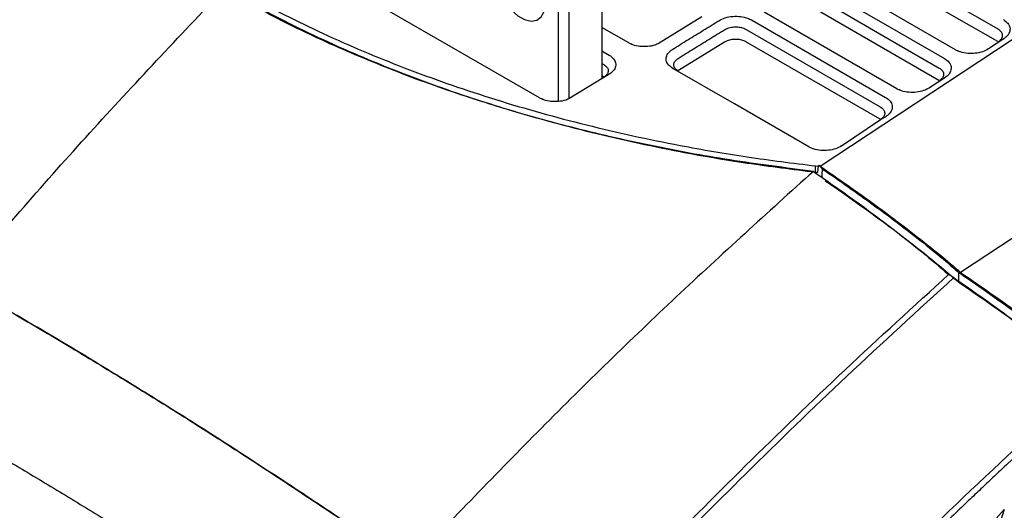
# Model space of a CAD drawing. Extents: x 189 to 1575, y -41 to 1223.
# Tile 51 of 60: x 1378 to 1509, y 297 to 363. Entities that reach past the tile are written whole.
import ezdxf

# ---------------------------------------------------------------- set-up
doc = ezdxf.new("R2010")
doc.units = 0
doc.layers.get('0').update_dxf_attribs({"linetype": 'CONTINUOUS'})

msp = doc.modelspace()

# ---------------------------------------------------------------- linework, layer by layer
at = {"color": 7, "linetype": 'Continuous'}
for p, q in [((1447.47, 352.44), (1379.58, 391.63)), ((1484.87, 343.33), (1529.55, 372.85)), ((1508.58, 361.62), (1491.24, 371.62)), ((1502.93, 358.86), (1485.52, 368.91)), ((1508.55, 359.97), (1491.22, 369.97)), ((1455.78, 366.48), (1455.78, 355.04)), ((1500.71, 354.78), (1483.09, 364.95)), ((1495.09, 353.67), (1477.39, 363.89)), ((1469.09, 363.26), (1463.39, 359.74)), ((1475.7, 362.84), (1493.6, 352.51)), ((1459.35, 359.78), (1455.78, 361.83)), ((1474.98, 361.58), (1492.88, 351.25)), ((1472.13, 359.87), (1465.97, 356.08)), ((1492.86, 349.6), (1474.95, 359.93)), ((1509.35, 360.33), (1507.3, 358.98)), ((1508.63, 359.93), (1509.35, 360.33)), ((1455.78, 358.71), (1456.73, 358.16)), ((1455.78, 357.03), (1456.01, 356.9)), ((1456.01, 355.18), (1451.51, 352.4)), ((1455.99, 355.25), (1455.78, 355.37)), ((1456.71, 355.57), (1456.01, 355.18)), ((1501.5, 355.14), (1499.45, 353.79)), ((1500.78, 354.74), (1501.5, 355.14)), ((1539.55, 352.91), (1503.6, 329.16)), ((1492.93, 349.56), (1493.65, 349.96)), ((1484.26, 343.37), (1484.6, 343.33)), ((1484.26, 342.55), (1484.26, 343.37)), ((1484.6, 343.33), (1484.53, 342.52)), ((1484.72, 343.41), (1484.6, 343.33)), ((1484.87, 343.33), (1484.72, 343.41)), ((1484.72, 343.41), (1485.19, 342.96)), ((1484.26, 342.55), (1484.53, 342.52)), ((1484.33, 342.38), (1484.53, 342.52)), ((1502.68, 328.47), (1501.98, 328.88)), ((1509.42, 297.55), (1477.17, 197.07))]:
    msp.add_line(p, q, dxfattribs=at)
at = {"color": 8, "linetype": 'Continuous'}
for p, q in [((1449.98, 351.96), (1449.98, 363.95)), ((1451.37, 363.93), (1451.37, 352.4))]:
    msp.add_line(p, q, dxfattribs=at)
for p, q in [((1459.35, 359.78), (1459.64, 359.64)), ((1463.34, 359.71), (1463.39, 359.74)), ((1502.93, 358.86), (1503.23, 358.73)), ((1495.09, 353.67), (1495.38, 353.54)), ((1447.47, 352.44), (1447.76, 352.31)), ((1451.51, 352.4), (1451.46, 352.38)), ((1487.71, 346.04), (1492.93, 349.56)), ((1483.35, 345.92), (1483.65, 345.79))]:
    msp.add_line(p, q)
at = {"color": 7, "linetype": 'Continuous', "flags": 128}
for points in [[(1448.18, 364.95), (1448.06, 366.06), (1447.68, 367.23), (1447.09, 368.36), (1446.32, 369.37), (1445.46, 370.16), (1444.55, 370.69), (1443.68, 370.89), (1442.92, 370.77), (1442.33, 370.32), (1441.95, 369.59), (1441.82, 368.63), (1441.95, 367.52), (1442.33, 366.35), (1442.92, 365.22), (1443.68, 364.21), (1444.55, 363.41), (1445.46, 362.89), (1446.32, 362.68), (1447.09, 362.81), (1447.68, 363.26), (1448.06, 363.99), (1448.18, 364.95)], [(1483.83, 367.86), (1485.88, 366.68), (1494.09, 361.94), (1501.45, 357.69)], [(1483.11, 366.6), (1485.16, 365.42), (1493.37, 360.68), (1500.73, 356.43)], [(1483.35, 345.92), (1481.37, 347.06), (1473.44, 351.64), (1465.23, 356.38)], [(1465.23, 356.38), (1465.59, 356.19), (1465.95, 356.01)], [(1485.12, 341.82), (1485.14, 342.17), (1485.19, 342.96)], [(1503.3, 329.2), (1503.3, 328.86), (1503.3, 328.52), (1503.3, 327.85)]]:
    msp.add_lwpolyline(points, dxfattribs=at)
at = {"color": 7, "linetype": 'Continuous'}
for points, knots in [([(1363.15, 412.46), (1364.25, 409.88), (1366.44, 404.71), (1371.11, 397.22), (1376.74, 390), (1383.39, 383.11), (1391.03, 376.62), (1399.58, 370.54), (1408.98, 364.92), (1419.14, 359.82), (1430.02, 355.28), (1441.55, 351.3), (1453.62, 347.92), (1464.88, 345.46), (1475.12, 343.69), (1481.21, 342.93), (1484.26, 342.55)], [0, 0, 0, 0, 0.074547, 0.14936, 0.224173, 0.298719, 0.373266, 0.44808, 0.522892, 0.597438, 0.67193, 0.746688, 0.821447, 0.89594, 0.94797, 1, 1, 1, 1]), ([(1363.16, 413.28), (1364.26, 410.7), (1366.45, 405.53), (1371.12, 398.04), (1376.75, 390.82), (1383.4, 383.93), (1391.04, 377.44), (1399.59, 371.36), (1408.98, 365.74), (1419.14, 360.64), (1430.03, 356.1), (1441.55, 352.12), (1453.62, 348.74), (1464.88, 346.28), (1475.12, 344.51), (1481.21, 343.75), (1484.26, 343.37)], [0, 0, 0, 0, 0.074547, 0.14936, 0.224173, 0.29872, 0.373267, 0.448081, 0.522893, 0.597439, 0.671931, 0.746689, 0.821447, 0.89594, 0.947971, 1, 1, 1, 1]), ([(1370.01, 327.95), (1375.81, 334.62), (1387.41, 347.97), (1399.38, 360.6), (1405.36, 366.91)], [0, 0, 0, 0, 0.5, 1, 1, 1, 1]), ([(1483.96, 342.65), (1480.23, 343.12), (1472.84, 344.06), (1462.09, 346.05), (1451.6, 348.47), (1441.4, 351.35), (1431.57, 354.66), (1422.26, 358.38), (1413.46, 362.43), (1408.05, 365.42), (1405.36, 366.91)], [0, 0, 0, 0, 0.126662, 0.250955, 0.374991, 0.50184, 0.627765, 0.752766, 0.876844, 1, 1, 1, 1]), ([(1465.21, 358.94), (1465.88, 359.36), (1467.24, 360.2), (1469.29, 361.46), (1470.67, 362.31), (1471.36, 362.74)], [0, 0, 0, 0, 0.328135, 0.664069, 1, 1, 1, 1]), ([(1471.36, 362.74), (1471.63, 362.88), (1472.18, 363.16), (1473.22, 363.35), (1474.27, 363.33), (1475.12, 363.13), (1475.54, 362.92), (1475.7, 362.84)], [0, 0, 0, 0, 0.218692, 0.437239, 0.65347, 0.867809, 1, 1, 1, 1]), ([(1509.3, 362.88), (1509.51, 362.72), (1509.94, 362.42), (1510.22, 361.82), (1510.16, 361.2), (1509.83, 360.69), (1509.48, 360.43), (1509.35, 360.33)], [0, 0, 0, 0, 0.215443, 0.431097, 0.649099, 0.868894, 1, 1, 1, 1]), ([(1465.95, 357.72), (1466.62, 358.14), (1467.98, 358.98), (1470.03, 360.25), (1471.41, 361.1), (1472.1, 361.52)], [0, 0, 0, 0, 0.328134, 0.664069, 1, 1, 1, 1]), ([(1472.1, 361.52), (1472.29, 361.62), (1472.67, 361.82), (1473.37, 361.93), (1474.06, 361.91), (1474.61, 361.77), (1474.88, 361.63), (1474.98, 361.58)], [0, 0, 0, 0, 0.2323709, 0.4471476, 0.6617693, 0.8763283, 1, 1, 1, 1]), ([(1508.63, 359.93), (1508.78, 360.05), (1509.06, 360.29), (1509.21, 360.72), (1509.13, 361.12), (1508.88, 361.43), (1508.65, 361.57), (1508.58, 361.62)], [0, 0, 0, 0, 0.237066, 0.4567, 0.676184, 0.895608, 1, 1, 1, 1]), ([(1463.34, 359.71), (1463.17, 359.63), (1462.74, 359.42), (1461.85, 359.27), (1460.84, 359.28), (1460.07, 359.43), (1459.72, 359.6), (1459.64, 359.64)], [0, 0, 0, 0, 0.158462, 0.408531, 0.661009, 0.915102, 1, 1, 1, 1]), ([(1474.95, 359.93), (1474.78, 360.01), (1474.43, 360.18), (1473.76, 360.27), (1473.08, 360.24), (1472.52, 360.09), (1472.24, 359.94), (1472.13, 359.87)], [0, 0, 0, 0, 0.214535, 0.429064, 0.643647, 0.858362, 1, 1, 1, 1]), ([(1465.23, 356.38), (1465.01, 356.53), (1464.57, 356.85), (1464.29, 357.46), (1464.35, 358.08), (1464.7, 358.59), (1465.07, 358.84), (1465.21, 358.94)], [0, 0, 0, 0, 0.218554, 0.436761, 0.652987, 0.867296, 1, 1, 1, 1]), ([(1507.3, 358.98), (1507.05, 358.84), (1506.54, 358.56), (1505.55, 358.36), (1504.53, 358.35), (1503.72, 358.5), (1503.34, 358.67), (1503.23, 358.73)], [0, 0, 0, 0, 0.224046, 0.448356, 0.674365, 0.902122, 1, 1, 1, 1]), ([(1456.73, 358.16), (1456.95, 358.01), (1457.38, 357.7), (1457.65, 357.1), (1457.6, 356.49), (1457.25, 355.95), (1456.87, 355.68), (1456.71, 355.57)], [0, 0, 0, 0, 0.210738, 0.421723, 0.634737, 0.849616, 1, 1, 1, 1]), ([(1465.95, 356.01), (1465.79, 356.12), (1465.5, 356.33), (1465.37, 356.64), (1465.34, 356.94), (1465.43, 357.25), (1465.67, 357.52), (1465.87, 357.67), (1465.92, 357.71), (1465.95, 357.72)], [0, 0, 0, 0, 0.228334, 0.442851, 0.495766, 0.710309, 0.92484, 0.962351, 1, 1, 1, 1]), ([(1501.45, 357.69), (1501.67, 357.54), (1502.1, 357.23), (1502.37, 356.64), (1502.32, 356.02), (1501.98, 355.5), (1501.63, 355.24), (1501.5, 355.14)], [0, 0, 0, 0, 0.215482, 0.431153, 0.649111, 0.868948, 1, 1, 1, 1]), ([(1456.01, 356.9), (1456.17, 356.79), (1456.47, 356.57), (1456.64, 356.16), (1456.58, 355.75), (1456.34, 355.41), (1456.1, 355.24), (1456.01, 355.18)], [0, 0, 0, 0, 0.2322207, 0.4468812, 0.661445, 0.8760225, 1, 1, 1, 1]), ([(1500.73, 356.43), (1500.81, 356.38), (1501.05, 356.23), (1501.29, 355.91), (1501.36, 355.51), (1501.2, 355.09), (1500.92, 354.86), (1500.78, 354.74)], [0, 0, 0, 0, 0.117017, 0.336492, 0.55595, 0.775346, 1, 1, 1, 1]), ([(1499.45, 353.79), (1499.2, 353.65), (1498.69, 353.38), (1497.7, 353.17), (1496.68, 353.17), (1495.87, 353.31), (1495.5, 353.49), (1495.38, 353.54)], [0, 0, 0, 0, 0.223993, 0.448263, 0.674348, 0.902054, 1, 1, 1, 1]), ([(1451.46, 352.38), (1451.29, 352.3), (1450.86, 352.08), (1449.97, 351.93), (1448.96, 351.95), (1448.19, 352.1), (1447.84, 352.27), (1447.76, 352.31)], [0, 0, 0, 0, 0.158536, 0.408647, 0.661111, 0.915267, 1, 1, 1, 1]), ([(1493.6, 352.51), (1493.82, 352.35), (1494.25, 352.05), (1494.52, 351.45), (1494.47, 350.83), (1494.13, 350.32), (1493.78, 350.06), (1493.65, 349.96)], [0, 0, 0, 0, 0.21544, 0.431107, 0.649093, 0.868858, 1, 1, 1, 1]), ([(1492.88, 351.25), (1492.96, 351.19), (1493.2, 351.04), (1493.44, 350.73), (1493.51, 350.32), (1493.36, 349.91), (1493.07, 349.68), (1492.93, 349.56)], [0, 0, 0, 0, 0.117017, 0.336491, 0.555948, 0.775333, 1, 1, 1, 1]), ([(1487.71, 346.04), (1487.46, 345.9), (1486.96, 345.62), (1485.96, 345.42), (1484.95, 345.41), (1484.14, 345.56), (1483.76, 345.73), (1483.65, 345.79)], [0, 0, 0, 0, 0.223904, 0.448108, 0.674286, 0.901877, 1, 1, 1, 1]), ([(1483.96, 342.65), (1477.85, 337.12), (1465.64, 326.06), (1447.63, 308.54), (1435.88, 296.29), (1430.01, 290.17)], [0, 0, 0, 0, 0.3333301, 0.6666639, 1, 1, 1, 1]), ([(1483.96, 342.65), (1485.71, 341.43), (1489.21, 338.99), (1494.1, 335.34), (1498.53, 331.87), (1500.83, 329.88), (1501.98, 328.88)], [0, 0, 0, 0, 0.2500176, 0.5000008, 0.7499847, 1, 1, 1, 1]), ([(1484.87, 343.33), (1486.36, 342.3), (1489.4, 340.21), (1493.64, 337.13), (1497.49, 334.19), (1500.85, 331.52), (1502.7, 329.93), (1503.6, 329.16)], [0, 0, 0, 0, 0.20756, 0.422267, 0.613491, 0.810303, 1, 1, 1, 1]), ([(1485.19, 342.96), (1486.33, 342.17), (1488.62, 340.59), (1491.97, 338.18), (1495.36, 335.67), (1498.64, 333.12), (1501.35, 330.91), (1502.75, 329.68), (1503.3, 329.2)], [0, 0, 0, 0, 0.162911, 0.327537, 0.492164, 0.684422, 0.87666, 1, 1, 1, 1]), ([(1503.3, 327.85), (1502.56, 328.49), (1501.09, 329.77), (1498.42, 331.93), (1495.32, 334.34), (1491.78, 336.98), (1488.41, 339.38), (1486.3, 340.84), (1485.53, 341.37)], [0, 0, 0, 0, 0.165582, 0.33295, 0.500328, 0.693625, 0.886924, 1, 1, 1, 1]), ([(1438.72, 265.56), (1442.54, 269.74), (1450.32, 278.27), (1462.4, 290.88), (1475.05, 303.6), (1488.28, 316.37), (1497.36, 324.67), (1501.98, 328.88)], [0, 0, 0, 0, 0.186625, 0.379938, 0.579937, 0.786625, 1, 1, 1, 1]), ([(1502.68, 328.47), (1497.91, 324.11), (1488.58, 315.59), (1475.12, 302.56), (1462.48, 289.83), (1450.64, 277.44), (1443.1, 269.17), (1439.43, 265.15)], [0, 0, 0, 0, 0.220882, 0.431323, 0.631323, 0.820882, 1, 1, 1, 1]), ([(1502.68, 328.47), (1504.43, 327.25), (1507.94, 324.81), (1512.84, 321.16), (1517.26, 317.69), (1519.56, 315.7), (1520.71, 314.71)], [0, 0, 0, 0, 0.250019, 0.500002, 0.749984, 1, 1, 1, 1]), ([(1503.3, 329.2), (1504.23, 328.57), (1506.51, 327.01), (1510.07, 324.47), (1513.85, 321.68), (1517.3, 319), (1519.86, 316.91), (1521.17, 315.77), (1521.61, 315.4)], [0, 0, 0, 0, 0.133319, 0.32613, 0.51893, 0.711339, 0.903763, 1, 1, 1, 1]), ([(1503.6, 329.16), (1505.09, 328.13), (1508.11, 326.05), (1512.34, 322.97), (1516.19, 320.04), (1519.57, 317.36), (1521.42, 315.77), (1522.33, 314.98)], [0, 0, 0, 0, 0.206752, 0.420578, 0.611727, 0.808461, 1, 1, 1, 1]), ([(1370.01, 327.95), (1372.62, 326.44), (1377.62, 323.53), (1385.18, 319.05), (1392.59, 314.57), (1400.02, 309.95), (1407.46, 305.19), (1414.81, 300.38), (1422.38, 295.33), (1427.37, 291.95), (1430.01, 290.17)], [0, 0, 0, 0, 0.130315, 0.249839, 0.377648, 0.500001, 0.620993, 0.750003, 0.867745, 1, 1, 1, 1]), ([(1430.01, 290.17), (1427.02, 292.19), (1421.28, 296.08), (1412.65, 301.81), (1404.27, 307.26), (1395.76, 312.62), (1387.35, 317.76), (1378.72, 322.9), (1372.97, 326.23), (1370.01, 327.95)], [0, 0, 0, 0, 0.14996, 0.287673, 0.431836, 0.569243, 0.713082, 0.851946, 1, 1, 1, 1]), ([(1520.48, 315.01), (1519.82, 315.57), (1518.22, 316.9), (1515.25, 319.25), (1511.58, 322.02), (1507.55, 324.94), (1504.73, 326.87), (1503.3, 327.85)], [0, 0, 0, 0, 0.1451637, 0.3503238, 0.561438, 0.7772911, 1, 1, 1, 1]), ([(1358.69, 314.49), (1360.97, 313.17), (1365.23, 310.71), (1371.69, 306.94), (1377.93, 303.25), (1384.3, 299.42), (1390.61, 295.55), (1396.91, 291.61), (1403.31, 287.56), (1407.56, 284.82), (1409.77, 283.39)], [0, 0, 0, 0, 0.133904, 0.250002, 0.378994, 0.500001, 0.623934, 0.749995, 0.86989, 1, 1, 1, 1]), ([(1521.42, 314.3), (1521.39, 314.27), (1521.3, 314.19), (1521.02, 313.94), (1520.45, 313.42), (1519.52, 312.58), (1518.04, 311.23), (1515.93, 309.3), (1513.11, 306.7), (1510.77, 304.51), (1509.1, 302.94), (1508.3, 302.19), (1507.5, 301.43), (1506.7, 300.67), (1505.9, 299.91), (1505.04, 299.1), (1503.89, 298), (1502.54, 296.7), (1501.15, 295.37), (1499.97, 294.22), (1499.15, 293.43), (1498.66, 292.95), (1498.53, 292.82), (1498.2, 292.5), (1497.6, 291.92), (1496.71, 291.05), (1495.82, 290.17), (1494.93, 289.3), (1494.05, 288.42), (1493.16, 287.55), (1492.27, 286.67), (1489.83, 284.23), (1487.27, 281.67), (1484.69, 279.03), (1483.49, 277.81), (1482.13, 276.41), (1480.4, 274.64), (1478.32, 272.48), (1476.49, 270.57), (1474.99, 269), (1473.91, 267.86), (1472.61, 266.49), (1471.28, 265.08), (1470.16, 263.88), (1469.27, 262.93), (1466.83, 260.31), (1463.89, 257.13), (1460.77, 253.7), (1458.92, 251.66), (1456.86, 249.37), (1454.6, 246.84), (1451.95, 243.85), (1449.14, 240.66), (1445.97, 237.01), (1442.67, 233.18), (1439.26, 229.17), (1435.86, 225.13), (1433.4, 222.18), (1432.1, 220.6), (1431.86, 220.32), (1431.84, 220.29)], [0, 0, 0, 0, 0.000914, 0.002736, 0.009103, 0.019101, 0.03273, 0.05655, 0.086825, 0.123555, 0.13221, 0.140865, 0.14952, 0.158175, 0.16683, 0.175485, 0.185981, 0.204281, 0.219342, 0.231165, 0.242909, 0.245993, 0.247086, 0.247219, 0.256913, 0.266608, 0.276302, 0.285997, 0.295692, 0.305386, 0.315081, 0.324775, 0.385712, 0.399301, 0.410352, 0.425415, 0.44449, 0.467578, 0.494677, 0.505546, 0.517595, 0.530823, 0.549231, 0.562074, 0.568655, 0.579006, 0.644422, 0.667813, 0.685208, 0.707234, 0.738066, 0.762681, 0.798131, 0.834655, 0.872466, 0.912509, 0.953872, 0.991758, 0.999153, 1, 1, 1, 1]), ([(1520.71, 314.71), (1515.44, 309.87), (1505.03, 300.33), (1489.89, 285.52), (1475.37, 270.66), (1461.48, 255.8), (1452.54, 245.7), (1448.14, 240.72)], [0, 0, 0, 0, 0.2115107, 0.417266, 0.6172662, 0.8115108, 1, 1, 1, 1]), ([(1509.42, 297.55), (1505.61, 293.23), (1497.94, 284.55), (1486.5, 271.13), (1475.03, 257.3), (1463.58, 243.12), (1456.04, 233.43), (1452.28, 228.59)], [0, 0, 0, 0, 0.195275, 0.392921, 0.593792, 0.796947, 1, 1, 1, 1])]:
    msp.add_open_spline(points, degree=3, knots=knots, dxfattribs=at)

doc.saveas('drawing.dxf')
